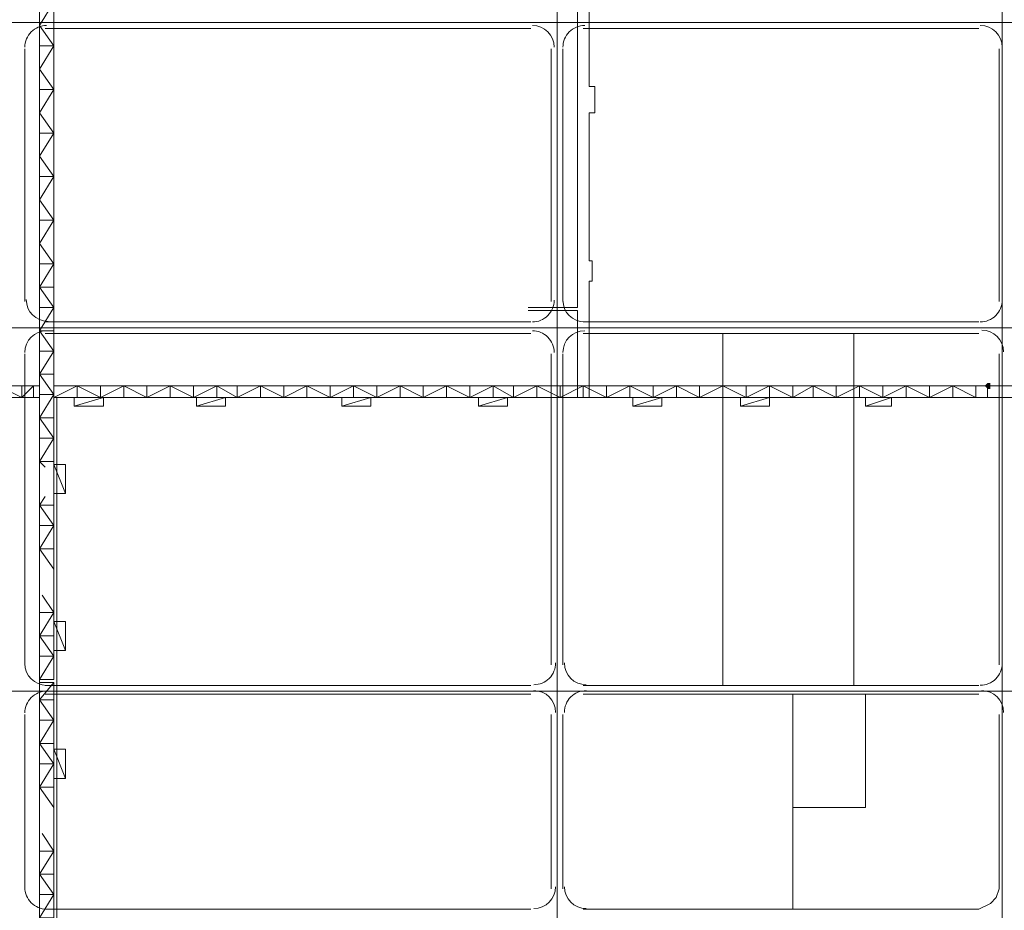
# Model space of a CAD drawing. Header units: millimetres. Extents: x -3176 to 162662, y -36434 to 57907.
# Tile 82 of 155: x 81796 to 85399, y 41099 to 44361. Entities that reach past the tile are written whole.
import ezdxf

# ---------------------------------------------------------------- set-up
doc = ezdxf.new("R2010")
doc.units = ezdxf.units.MM
doc.linetypes.add('1-Sheet - 32170-CIV-6170-DW-2035-015-01 - RZUTY$0$IMPORT-HIDDENX2 _6_', pattern=[238125000.0, 158750000.0, -79375000.0])
doc.layers.get('0').update_dxf_attribs({"lineweight": 5})
doc.layers.add('1-Sheet - 32170-CIV-6170-DW-2035-015-01 - RZUTY$0$CIV_KEYPLAN', color=8, linetype='Continuous', lineweight=0)
doc.layers.add('1-Sheet - 32170-CIV-6170-DW-2035-015-01 - RZUTY$0$PLAN ORIENTACYJNY _KEY PLAN__dwg _3_', color=8, linetype='Continuous', lineweight=0)

# ---------------------------------------------------------------- blocks, each defined once
blk = doc.blocks.new('1-Sheet - 32170-CIV-6170-DW-2035-015-01 - RZUTY$0$PLAN ORIENTACYJNY _KEY PLAN__dwg_A$Ccfc037ab-730732-A_KEY_PLAN')
at = {"layer": '1-Sheet - 32170-CIV-6170-DW-2035-015-01 - RZUTY$0$CIV_KEYPLAN'}
blk.add_hatch(color=256, dxfattribs=at).paths.add_polyline_path([(2320.67, 1762.32), (2321.73, 1762.32), (2321.73, 1764.45), (2320.67, 1764.45), (2319.61, 1763.38)])
for p, q in [((2153.56, 1894.3), (1975.81, 1894.3)), ((2317.48, 1894.3), (2172.72, 1894.3)), ((1968.36, 1794.25), (1968.36, 1886.85)), ((2161.01, 1886.85), (2161.01, 1794.25)), ((2165.27, 1886.85), (2165.27, 1794.25)), ((2324.93, 1886.85), (2324.93, 1794.25)), ((1973.68, 1783.61), (1979.01, 1776.15)), ((1975.81, 1786.8), (2153.56, 1786.8)), ((2172.72, 1786.8), (2317.48, 1786.8)), ((2153.56, 1782.54), (1975.81, 1782.54)), ((2317.48, 1782.54), (2172.72, 1782.54)), ((2223.81, 1782.54), (2223.81, 1653.75)), ((2271.71, 1782.54), (2271.71, 1653.75)), ((1968.36, 1661.2), (1968.36, 1775.09)), ((2161.01, 1775.09), (2161.01, 1661.2)), ((2165.27, 1775.09), (2165.27, 1661.2)), ((2324.93, 1775.09), (2324.93, 1661.2)), ((1973.68, 1767.64), (1979.01, 1767.64)), ((2232.33, 1759.12), (2240.84, 1763.38)), ((2256.81, 1763.38), (2256.81, 1759.12)), ((2290.87, 1763.38), (2290.87, 1759.12)), ((2320.67, 1763.38), (2320.67, 1759.12)), ((2240.84, 1759.12), (2230.2, 1755.93)), ((1973.68, 1719.74), (1975.81, 1722.94)), ((1979.01, 1680.36), (1974.75, 1686.75)), ((1975.81, 1653.75), (2153.56, 1653.75)), ((2153.56, 1650.56), (1975.81, 1650.56)), ((2172.72, 1653.75), (2317.48, 1653.75)), ((2317.48, 1650.56), (2172.72, 1650.56)), ((2249.36, 1650.56), (2249.36, 1571.8)), ((2594.21, 1651.62), (2324.93, 1651.62)), ((1968.36, 1579.25), (1968.36, 1643.11)), ((2161.01, 1643.11), (2161.01, 1579.25)), ((2165.27, 1643.11), (2165.27, 1579.25)), ((1979.01, 1593.08), (1974.75, 1599.47)), ((1975.81, 1571.8), (2153.56, 1571.8))]:
    blk.add_line(p, q, dxfattribs=at)
at = {"layer": '1-Sheet - 32170-CIV-6170-DW-2035-015-01 - RZUTY$0$CIV_KEYPLAN', "flags": 128}
for points in [[(2254.68, 2169.97), (2257.87, 2169.97), (2257.87, 2313.66), (1973.68, 2313.66), (1973.68, 1471.74)], [(1979.01, 2310.47), (1979.01, 1655.88), (1973.68, 1655.88), (1979.01, 1664.4), (1973.68, 1664.4)], [(1973.68, 1887.91), (1979.01, 1887.91), (1973.68, 1895.36), (1979.01, 1903.88), (1970.49, 1903.88), (1970.49, 2168.91)], [(2170.59, 1902.82), (2170.59, 1792.12), (2152.5, 1792.12)], [(2174.85, 1900.69), (2174.85, 1873.01), (2176.98, 1873.01), (2176.98, 1863.43), (2174.85, 1863.43), (2174.85, 1809.15), (2175.92, 1809.15), (2175.92, 1801.7), (2174.85, 1801.7), (2174.85, 1759.12)], [(1979.01, 1887.91), (1973.68, 1879.4), (1979.01, 1871.95), (1973.68, 1871.95)], [(1979.01, 1871.95), (1973.68, 1863.43), (1979.01, 1855.98), (1973.68, 1855.98)], [(1979.01, 1855.98), (1973.68, 1847.47), (1979.01, 1840.02), (1973.68, 1840.02)], [(1987.52, 1759.12), (1987.52, 1763.38), (1979.01, 1759.12), (2333.44, 1759.12), (2333.44, 1758.06), (2597.41, 1758.06), (2597.41, 1842.15), (2620.82, 1842.15)], [(1979.01, 1840.02), (1973.68, 1831.5), (1979.01, 1824.05), (1973.68, 1824.05)], [(1979.01, 1824.05), (1973.68, 1815.54), (1979.01, 1808.09), (1973.68, 1808.09)], [(1979.01, 1808.09), (1973.68, 1799.57), (1979.01, 1799.57)], [(1973.68, 1799.57), (1979.01, 1792.12), (1973.68, 1792.12)], [(1979.01, 1783.61), (1973.68, 1783.61), (1979.01, 1792.12)], [(2152.5, 1791.06), (2170.59, 1791.06), (2170.59, 1759.12)], [(1973.68, 1776.15), (1979.01, 1776.15), (1973.68, 1767.64), (1979.01, 1760.19)], [(1973.68, 1759.12), (1149.86, 1759.12), (1149.86, 1763.38), (1973.68, 1763.38)], [(1941.75, 1759.12), (1950.27, 1763.38), (1950.27, 1759.12), (1958.78, 1763.38), (1967.3, 1759.12), (1967.3, 1763.38)], [(1967.3, 1759.12), (1971.56, 1763.38), (1971.56, 1759.12)], [(1979.01, 1763.38), (2333.44, 1763.38), (2333.44, 1764.45), (2592.09, 1764.45)], [(1987.52, 1763.38), (1996.04, 1759.12), (1996.04, 1763.38)], [(1996.04, 1759.12), (2004.55, 1763.38), (2004.55, 1759.12)], [(2004.55, 1763.38), (2013.07, 1759.12), (2013.07, 1763.38)], [(2013.07, 1759.12), (2021.58, 1763.38), (2021.58, 1759.12)], [(2021.58, 1763.38), (2030.1, 1759.12), (2030.1, 1763.38)], [(2030.1, 1759.12), (2038.61, 1763.38), (2038.61, 1759.12)], [(2038.61, 1763.38), (2046.06, 1759.12), (2046.06, 1763.38)], [(2046.06, 1759.12), (2054.58, 1763.38), (2054.58, 1759.12)], [(2054.58, 1763.38), (2063.09, 1759.12), (2063.09, 1763.38)], [(2063.09, 1759.12), (2071.61, 1763.38), (2071.61, 1759.12)], [(2071.61, 1763.38), (2080.12, 1759.12), (2080.12, 1763.38)], [(2080.12, 1759.12), (2088.64, 1763.38), (2088.64, 1759.12)], [(2088.64, 1763.38), (2097.15, 1759.12), (2097.15, 1763.38)], [(2097.15, 1759.12), (2105.67, 1763.38), (2105.67, 1759.12)], [(2105.67, 1763.38), (2114.18, 1759.12), (2114.18, 1763.38)], [(2114.18, 1759.12), (2122.7, 1763.38), (2122.7, 1759.12)], [(2122.7, 1763.38), (2131.21, 1759.12), (2131.21, 1763.38)], [(2131.21, 1759.12), (2139.73, 1763.38), (2139.73, 1759.12)], [(2139.73, 1763.38), (2147.18, 1759.12), (2147.18, 1763.38)], [(2147.18, 1759.12), (2155.69, 1763.38), (2155.69, 1759.12)], [(2155.69, 1763.38), (2164.21, 1759.12), (2164.21, 1763.38)], [(2164.21, 1759.12), (2172.72, 1763.38), (2172.72, 1759.12)], [(2172.72, 1763.38), (2181.24, 1759.12), (2181.24, 1763.38)], [(2181.24, 1759.12), (2189.75, 1763.38), (2189.75, 1759.12)], [(2189.75, 1763.38), (2198.27, 1759.12), (2198.27, 1763.38)], [(2198.27, 1759.12), (2206.78, 1763.38), (2206.78, 1759.12)], [(2206.78, 1763.38), (2215.3, 1759.12), (2215.3, 1763.38)], [(2215.3, 1759.12), (2223.81, 1763.38), (2232.33, 1759.12), (2232.33, 1763.38)], [(2230.2, 1759.12), (2230.2, 1755.93), (2240.84, 1755.93), (2240.84, 1763.38), (2249.36, 1759.12), (2249.36, 1763.38)], [(2249.36, 1759.12), (2256.81, 1763.38), (2265.32, 1759.12), (2265.32, 1763.38)], [(2265.32, 1759.12), (2273.84, 1763.38), (2273.84, 1759.12)], [(2273.84, 1763.38), (2282.35, 1759.12), (2282.35, 1763.38)], [(2282.35, 1759.12), (2290.87, 1763.38), (2299.38, 1759.12), (2299.38, 1763.38)], [(2299.38, 1759.12), (2307.9, 1763.38), (2307.9, 1759.12)], [(2307.9, 1763.38), (2316.41, 1759.12), (2316.41, 1763.38)], [(1973.68, 1751.67), (1979.01, 1760.19), (1973.68, 1760.19)], [(2332.38, 1418.53), (2339.83, 1418.53), (2339.83, 1423.85), (1975.81, 1423.85), (1975.81, 1471.74), (1980.07, 1471.74), (1980.07, 1759.12)], [(1986.46, 1759.12), (1986.46, 1755.93), (1997.1, 1755.93), (1997.1, 1759.12), (1986.46, 1755.93)], [(2031.16, 1759.12), (2031.16, 1755.93), (2041.8, 1755.93), (2041.8, 1759.12), (2031.16, 1755.93)], [(2084.38, 1759.12), (2084.38, 1755.93), (2095.02, 1755.93), (2095.02, 1759.12), (2084.38, 1755.93)], [(2134.4, 1759.12), (2134.4, 1755.93), (2145.05, 1755.93), (2145.05, 1759.12), (2134.4, 1755.93)], [(2190.82, 1759.12), (2190.82, 1755.93), (2201.46, 1755.93), (2201.46, 1759.12), (2190.82, 1755.93)], [(2275.97, 1759.12), (2275.97, 1755.93), (2285.55, 1755.93), (2285.55, 1759.12), (2275.97, 1755.93)], [(1979.01, 1744.22), (1973.68, 1751.67), (1979.01, 1751.67)], [(1973.68, 1735.71), (1979.01, 1744.22), (1973.68, 1744.22)], [(1975.81, 1733.58), (1973.68, 1735.71), (1979.01, 1735.71)], [(1983.26, 1724), (1983.26, 1734.64), (1979.01, 1734.64), (1983.26, 1724), (1979.01, 1724)], [(1979.01, 1712.29), (1973.68, 1719.74), (1979.01, 1719.74)], [(1973.68, 1703.78), (1979.01, 1712.29), (1973.68, 1712.29)], [(1979.01, 1696.33), (1973.68, 1703.78), (1979.01, 1703.78)], [(1973.68, 1671.85), (1979.01, 1680.36), (1973.68, 1680.36)], [(1983.26, 1666.52), (1983.26, 1677.17), (1979.01, 1677.17), (1983.26, 1666.52), (1979.01, 1666.52)], [(1979.01, 1664.4), (1973.68, 1671.85), (1979.01, 1671.85)], [(1973.68, 1648.43), (1979.01, 1654.82), (1973.68, 1654.82)], [(1979.01, 1654.82), (1979.01, 1568.6), (1973.68, 1568.6), (1979.01, 1577.12), (1973.68, 1577.12)], [(2249.36, 1609.05), (2275.97, 1609.05), (2275.97, 1650.56)], [(1979.01, 1640.98), (1973.68, 1648.43), (1979.01, 1648.43)], [(2324.93, 1643.11), (2324.93, 1579.25), (2323.86, 1576.05), (2321.73, 1573.92), (2317.48, 1571.8), (2172.72, 1571.8)], [(1973.68, 1632.46), (1979.01, 1640.98), (1973.68, 1640.98)], [(1979.01, 1625.01), (1973.68, 1632.46), (1979.01, 1632.46)], [(1983.26, 1619.69), (1983.26, 1630.34), (1979.01, 1630.34), (1983.26, 1619.69), (1979.01, 1619.69)], [(1973.68, 1616.5), (1979.01, 1625.01), (1973.68, 1625.01)], [(1979.01, 1609.05), (1973.68, 1616.5), (1979.01, 1616.5)], [(1973.68, 1584.57), (1979.01, 1593.08), (1973.68, 1593.08)], [(1979.01, 1577.12), (1973.68, 1584.57), (1979.01, 1584.57)]]:
    blk.add_lwpolyline(points, dxfattribs=at)
at = {"layer": '1-Sheet - 32170-CIV-6170-DW-2035-015-01 - RZUTY$0$CIV_KEYPLAN'}
for centre, radius, start, end in [((1976.35, 1887.38), 7.99, 89.9903, 180.0031), ((2154.1, 1887.38), 7.98, 359.9997, 89.9854), ((2173.25, 1887.38), 7.98, 89.989, 180.0031), ((2318.01, 1887.38), 7.98, 0.0556, 89.9854), ((1976.87, 1795), 7.98, 179.9983, 269.9927), ((2154.1, 1794.78), 7.98, 269.9969, 0.003), ((2173.25, 1794.78), 7.98, 180.0018, 269.9945), ((2318.01, 1794.78), 7.98, 269.996, 0.0642), ((1976.35, 1775.62), 7.98, 90.0063, 180.0011), ((2154.1, 1775.62), 7.98, 359.997, 90.0031), ((2173.25, 1775.62), 7.98, 90.0095, 180.0017), ((2318.55, 1775.84), 7.98, 0.0952, 90.0072), ((1976.35, 1661.73), 7.98, 179.9989, 269.9713), ((2154.63, 1661.95), 7.98, 269.9725, 360), ((2173.79, 1661.95), 7.98, 180.0038, 269.9708), ((2318.01, 1661.74), 7.98, 269.9741, 0.0861), ((1976.34, 1643.64), 7.98, 89.9598, 179.9984), ((2154.63, 1643.85), 7.98, 0.002, 89.9635), ((2173.79, 1643.85), 7.98, 89.9689, 180.0073), ((2318.55, 1643.85), 7.98, 0.0955, 89.9635), ((1976.34, 1579.78), 7.98, 179.9981, 270.0019), ((2154.63, 1579.99), 7.98, 270, 360), ((2173.79, 1579.99), 7.98, 180.0056, 269.9999)]:
    blk.add_arc(centre, radius, start, end, dxfattribs=at)
blk = doc.blocks.new('1-Sheet - 32170-CIV-6170-DW-2035-015-01 - RZUTY$0$PLAN ORIENTACYJNY _KEY PLAN__dwg_A$Cf23b0f8a-730733-A_KEY_PLAN')
at = {"layer": '1-Sheet - 32170-CIV-6170-DW-2035-015-01 - RZUTY$0$CIV_KEYPLAN', "linetype": '1-Sheet - 32170-CIV-6170-DW-2035-015-01 - RZUTY$0$IMPORT-HIDDENX2 _6_'}
for p, q in [((2163.14, 2850.11), (2163.14, 189.17)), ((2325.99, 2850.11), (2325.99, 189.17)), ((68.45, 1896.43), (3245.61, 1896.43)), ((68.45, 1784.67), (3245.61, 1784.67)), ((68.45, 1651.62), (3245.61, 1651.62))]:
    blk.add_line(p, q, dxfattribs=at)
blk = doc.blocks.new('1-Sheet - 32170-CIV-6170-DW-2035-015-01 - RZUTY')
at = {"layer": '1-Sheet - 32170-CIV-6170-DW-2035-015-01 - RZUTY$0$PLAN ORIENTACYJNY _KEY PLAN__dwg _3_', "color": 252}
for name in ['1-Sheet - 32170-CIV-6170-DW-2035-015-01 - RZUTY$0$PLAN ORIENTACYJNY _KEY PLAN__dwg_A$Cf23b0f8a-730733-A_KEY_PLAN', '1-Sheet - 32170-CIV-6170-DW-2035-015-01 - RZUTY$0$PLAN ORIENTACYJNY _KEY PLAN__dwg_A$Ccfc037ab-730732-A_KEY_PLAN']:
    blk.add_blockref(name, (2763.96, 0), dxfattribs=at)

msp = doc.modelspace()

# ---------------------------------------------------------------- block references
at = {"xscale": 10, "yscale": 10, "zscale": 10}
msp.add_blockref('1-Sheet - 32170-CIV-6170-DW-2035-015-01 - RZUTY', (34491.45, 25385.65), dxfattribs=at)

doc.saveas('drawing.dxf')
